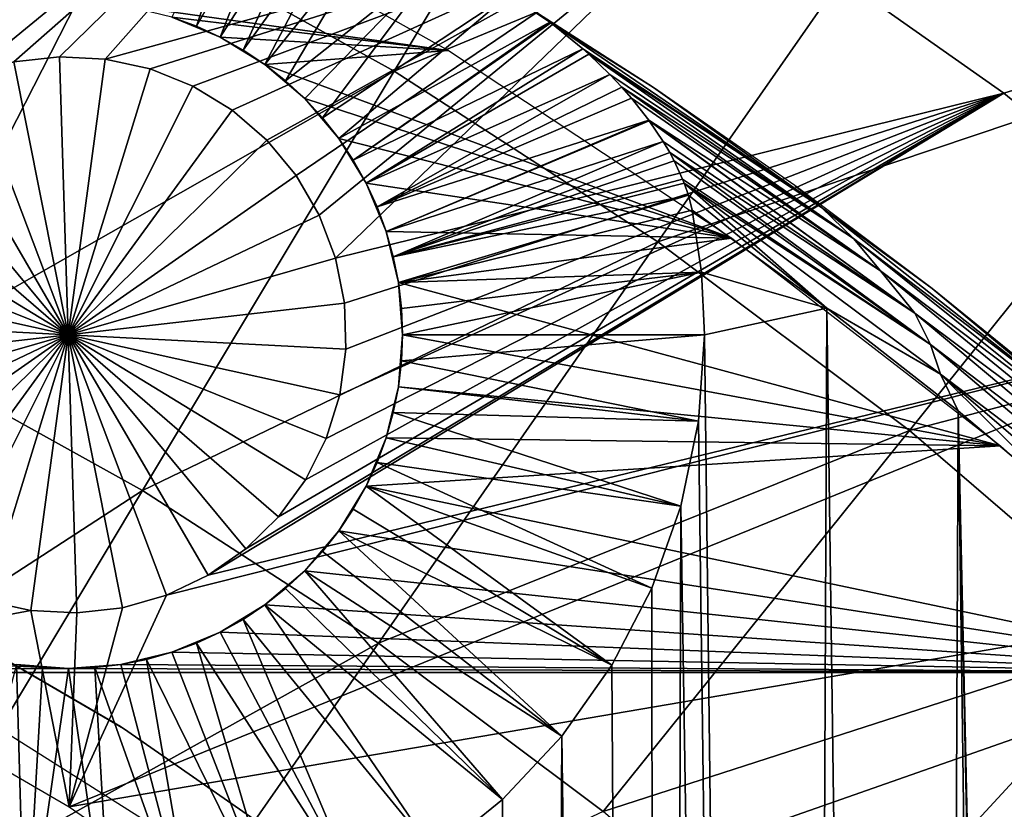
# Model space of a CAD drawing. Header units: millimetres. Extents: x -50 to 50, y -50 to 50.
# Tile 72 of 77: x 12.5 to 18.7, y 20.2 to 25.2. Entities that reach past the tile are written whole.
import ezdxf

# ---------------------------------------------------------------- set-up
doc = ezdxf.new("R2010")
doc.units = ezdxf.units.MM
doc.header["$LTSCALE"] = 65.185185
for name, color, linetype in [('1', 7, 'CONTINUOUS'), ('10', 7, 'CONTINUOUS'), ('11', 7, 'CONTINUOUS'), ('18', 7, 'CONTINUOUS'), ('19', 7, 'CONTINUOUS'), ('2', 7, 'CONTINUOUS'), ('28', 7, 'CONTINUOUS'), ('36', 7, 'CONTINUOUS'), ('39', 7, 'CONTINUOUS'), ('45', 7, 'CONTINUOUS'), ('46', 7, 'CONTINUOUS'), ('48', 7, 'CONTINUOUS'), ('49', 7, 'CONTINUOUS'), ('77', 7, 'CONTINUOUS'), ('78', 7, 'CONTINUOUS'), ('79', 7, 'CONTINUOUS'), ('80', 7, 'CONTINUOUS')]:
    doc.layers.add(name, color=color, linetype=linetype)

msp = doc.modelspace()

# ---------------------------------------------------------------- linework, layer by layer
at = {"layer": '1', "color": 7, "linetype": 'CONTINUOUS'}
for points in [[(15.2377, 24.9675), (13.1766, 25.255), (13.3745, 26.0132), (15.2377, 24.9675)], [(13.497, 25.1781), (13.1766, 25.255), (15.2377, 24.9675), (13.497, 25.1781)], [(13.8015, 25.052), (13.497, 25.1781), (15.2377, 24.9675), (13.8015, 25.052)], [(14.0824, 24.8798), (13.8015, 25.052), (15.2377, 24.9675), (14.0824, 24.8798)], [(17.0195, 23.7886), (14.0824, 24.8798), (15.2377, 24.9675), (17.0195, 23.7886)], [(14.333, 24.6658), (14.0824, 24.8798), (17.0195, 23.7886), (14.333, 24.6658)], [(14.547, 24.4152), (14.333, 24.6658), (17.0195, 23.7886), (14.547, 24.4152)], [(14.7192, 24.1342), (14.547, 24.4152), (17.0195, 23.7886), (14.7192, 24.1342)], [(14.8453, 23.8298), (14.7192, 24.1342), (17.0195, 23.7886), (14.8453, 23.8298)], [(14.9222, 23.5094), (14.8453, 23.8298), (17.0195, 23.7886), (14.9222, 23.5094)], [(18.7107, 22.4827), (14.9222, 23.5094), (17.0195, 23.7886), (18.7107, 22.4827)], [(14.9481, 23.1809), (14.9222, 23.5094), (18.7107, 22.4827), (14.9481, 23.1809)], [(14.9222, 22.8524), (14.9481, 23.1809), (18.7107, 22.4827), (14.9222, 22.8524)], [(14.8453, 22.532), (14.9222, 22.8524), (18.7107, 22.4827), (14.8453, 22.532)], [(14.7192, 22.2275), (14.8453, 22.532), (18.7107, 22.4827), (14.7192, 22.2275)], [(-18.7107, 22.4827), (12.8481, 21.0809), (-20.3018, 21.057), (-18.7107, 22.4827)], [(12.5196, 21.1067), (12.8481, 21.0809), (-18.7107, 22.4827), (12.5196, 21.1067)], [(20.3018, 21.057), (14.7192, 22.2275), (18.7107, 22.4827), (20.3018, 21.057)], [(14.547, 21.9465), (14.7192, 22.2275), (20.3018, 21.057), (14.547, 21.9465)], [(14.333, 21.6959), (14.547, 21.9465), (20.3018, 21.057), (14.333, 21.6959)], [(14.0824, 21.482), (14.333, 21.6959), (20.3018, 21.057), (14.0824, 21.482)], [(13.8015, 21.3098), (14.0824, 21.482), (20.3018, 21.057), (13.8015, 21.3098)], [(13.497, 21.1837), (13.8015, 21.3098), (20.3018, 21.057), (13.497, 21.1837)], [(13.1766, 21.1067), (13.497, 21.1837), (20.3018, 21.057), (13.1766, 21.1067)], [(12.8481, 21.0809), (20.3018, 21.057), (-20.3018, 21.057), (12.8481, 21.0809)], [(12.8481, 21.0809), (13.1766, 21.1067), (20.3018, 21.057), (12.8481, 21.0809)], [(-20.3018, 21.057), (21.7848, 19.5188), (-21.7848, 19.5188), (-20.3018, 21.057)], [(20.3018, 21.057), (21.7848, 19.5188), (-20.3018, 21.057), (20.3018, 21.057)]]:
    msp.add_3dface(points, dxfattribs=at)
at = {"layer": '10', "color": 7, "linetype": 'CONTINUOUS'}
for points in [[(13.497, 25.1781), (13.8015, 25.052), (13.497, 25.1781, 2.4), (13.497, 25.1781)], [(13.497, 25.1781, 2.4), (13.8015, 25.052), (13.6517, 25.121, 2.4), (13.497, 25.1781, 2.4)], [(13.6517, 25.121, 2.4), (13.8015, 25.052), (13.8015, 25.052, 2.4), (13.6517, 25.121, 2.4)], [(13.8015, 25.052, 2.4), (14.0824, 24.8798), (13.9453, 24.9714, 2.4), (13.8015, 25.052, 2.4)], [(13.8015, 25.052), (14.0824, 24.8798), (13.8015, 25.052, 2.4), (13.8015, 25.052)], [(13.9453, 24.9714, 2.4), (14.0824, 24.8798), (14.0824, 24.8798, 2.4), (13.9453, 24.9714, 2.4)], [(14.0824, 24.8798, 2.4), (14.333, 24.6658), (14.2119, 24.7777, 2.4), (14.0824, 24.8798, 2.4)], [(14.0824, 24.8798), (14.333, 24.6658), (14.0824, 24.8798, 2.4), (14.0824, 24.8798)], [(14.2119, 24.7777, 2.4), (14.333, 24.6658), (14.333, 24.6658, 2.4), (14.2119, 24.7777, 2.4)], [(14.333, 24.6658), (14.547, 24.4152), (14.333, 24.6658, 2.4), (14.333, 24.6658)], [(14.333, 24.6658, 2.4), (14.547, 24.4152), (14.4449, 24.5447, 2.4), (14.333, 24.6658, 2.4)], [(14.4449, 24.5447, 2.4), (14.547, 24.4152), (14.547, 24.4152, 2.4), (14.4449, 24.5447, 2.4)], [(14.547, 24.4152, 2.4), (14.7192, 24.1342), (14.6386, 24.2781, 2.4), (14.547, 24.4152, 2.4)], [(14.547, 24.4152), (14.7192, 24.1342), (14.547, 24.4152, 2.4), (14.547, 24.4152)], [(14.6386, 24.2781, 2.4), (14.7192, 24.1342), (14.7192, 24.1343, 2.4), (14.6386, 24.2781, 2.4)], [(14.7192, 24.1342), (14.8453, 23.8298), (14.7192, 24.1343, 2.4), (14.7192, 24.1342)], [(14.7192, 24.1343, 2.4), (14.8453, 23.8298), (14.7882, 23.9845, 2.4), (14.7192, 24.1343, 2.4)], [(14.7882, 23.9845, 2.4), (14.8453, 23.8298), (14.8453, 23.8298, 2.4), (14.7882, 23.9845, 2.4)], [(14.8453, 23.8298), (14.9222, 23.5094), (14.8453, 23.8298, 2.4), (14.8453, 23.8298)], [(14.8453, 23.8298, 2.4), (14.9222, 23.5094), (14.8901, 23.6711, 2.4), (14.8453, 23.8298, 2.4)], [(14.8901, 23.6711, 2.4), (14.9222, 23.5094), (14.9222, 23.5094, 2.4), (14.8901, 23.6711, 2.4)], [(14.9222, 23.5094, 2.4), (14.9481, 23.1809), (14.9416, 23.3456, 2.4), (14.9222, 23.5094, 2.4)], [(14.9222, 23.5094), (14.9481, 23.1809), (14.9222, 23.5094, 2.4), (14.9222, 23.5094)], [(14.9481, 23.1809), (14.9481, 23.1809, 2.4), (14.9416, 23.3456, 2.4), (14.9481, 23.1809)]]:
    msp.add_3dface(points, dxfattribs=at)
at = {"layer": '11', "color": 7, "linetype": 'CONTINUOUS'}
for points in [[(14.9481, 23.1809), (14.9222, 22.8524), (14.9481, 23.1809, 2.4), (14.9481, 23.1809)], [(14.9481, 23.1809, 2.4), (14.9222, 22.8524), (14.9416, 23.0161, 2.4), (14.9481, 23.1809, 2.4)], [(14.9416, 23.0161, 2.4), (14.9222, 22.8524), (14.9222, 22.8524, 2.4), (14.9416, 23.0161, 2.4)], [(14.9222, 22.8524, 2.4), (14.8453, 22.532), (14.8901, 22.6907, 2.4), (14.9222, 22.8524, 2.4)], [(14.9222, 22.8524), (14.8453, 22.532), (14.9222, 22.8524, 2.4), (14.9222, 22.8524)], [(14.8901, 22.6907, 2.4), (14.8453, 22.532), (14.8453, 22.532, 2.4), (14.8901, 22.6907, 2.4)], [(14.8453, 22.532, 2.4), (14.7192, 22.2275), (14.7882, 22.3772, 2.4), (14.8453, 22.532, 2.4)], [(14.8453, 22.532), (14.7192, 22.2275), (14.8453, 22.532, 2.4), (14.8453, 22.532)], [(14.7882, 22.3772, 2.4), (14.7192, 22.2275), (14.7192, 22.2275, 2.4), (14.7882, 22.3772, 2.4)], [(14.7192, 22.2275), (14.547, 21.9465), (14.7192, 22.2275, 2.4), (14.7192, 22.2275)], [(14.7192, 22.2275, 2.4), (14.547, 21.9465), (14.6386, 22.0836, 2.4), (14.7192, 22.2275, 2.4)], [(14.6386, 22.0836, 2.4), (14.547, 21.9465), (14.547, 21.9465, 2.4), (14.6386, 22.0836, 2.4)], [(14.547, 21.9465), (14.333, 21.6959), (14.547, 21.9465, 2.4), (14.547, 21.9465)], [(14.547, 21.9465, 2.4), (14.333, 21.6959), (14.4449, 21.817, 2.4), (14.547, 21.9465, 2.4)], [(14.4449, 21.817, 2.4), (14.333, 21.6959), (14.333, 21.696, 2.4), (14.4449, 21.817, 2.4)], [(14.333, 21.696, 2.4), (14.0824, 21.482), (14.2119, 21.584, 2.4), (14.333, 21.696, 2.4)], [(14.333, 21.6959), (14.0824, 21.482), (14.333, 21.696, 2.4), (14.333, 21.6959)], [(14.2119, 21.584, 2.4), (14.0824, 21.482), (14.0824, 21.482, 2.4), (14.2119, 21.584, 2.4)], [(14.0824, 21.482, 2.4), (13.8015, 21.3098), (13.9453, 21.3903, 2.4), (14.0824, 21.482, 2.4)], [(14.0824, 21.482), (13.8015, 21.3098), (14.0824, 21.482, 2.4), (14.0824, 21.482)], [(13.9453, 21.3903, 2.4), (13.8015, 21.3098), (13.8015, 21.3098, 2.4), (13.9453, 21.3903, 2.4)], [(13.8015, 21.3098), (13.497, 21.1837), (13.8015, 21.3098, 2.4), (13.8015, 21.3098)], [(13.8015, 21.3098, 2.4), (13.497, 21.1837), (13.6517, 21.2407, 2.4), (13.8015, 21.3098, 2.4)], [(13.497, 21.1837), (13.1766, 21.1067), (13.497, 21.1837, 2.4), (13.497, 21.1837)], [(13.497, 21.1837, 2.4), (13.1766, 21.1067), (13.3383, 21.1389, 2.4), (13.497, 21.1837, 2.4)], [(13.6517, 21.2407, 2.4), (13.497, 21.1837), (13.497, 21.1837, 2.4), (13.6517, 21.2407, 2.4)], [(13.3383, 21.1389, 2.4), (13.1766, 21.1067), (13.1766, 21.1067, 2.4), (13.3383, 21.1389, 2.4)], [(12.8481, 21.0809), (12.5196, 21.1067), (12.8481, 21.0809, 2.4), (12.8481, 21.0809)], [(12.8481, 21.0809, 2.4), (12.5196, 21.1067), (12.6833, 21.0874, 2.4), (12.8481, 21.0809, 2.4)], [(12.6833, 21.0874, 2.4), (12.5196, 21.1067), (12.5196, 21.1067, 2.4), (12.6833, 21.0874, 2.4)], [(13.1766, 21.1067, 2.4), (12.8481, 21.0809), (13.0128, 21.0874, 2.4), (13.1766, 21.1067, 2.4)], [(13.1766, 21.1067), (12.8481, 21.0809), (13.1766, 21.1067, 2.4), (13.1766, 21.1067)], [(13.0128, 21.0874, 2.4), (12.8481, 21.0809), (12.8481, 21.0809, 2.4), (13.0128, 21.0874, 2.4)]]:
    msp.add_3dface(points, dxfattribs=at)
at = {"layer": '18', "color": 7, "linetype": 'CONTINUOUS'}
for points in [[(16.8481, 23.1809, 4.3), (14.9481, 23.1809, 2.4), (14.9416, 23.0161, 2.4), (16.8481, 23.1809, 4.3)], [(16.8108, 22.6362, 4.3), (16.8481, 23.1809, 4.3), (14.9416, 23.0161, 2.4), (16.8108, 22.6362, 4.3)], [(16.8108, 22.6362, 4.3), (14.9416, 23.0161, 2.4), (14.9222, 22.8524, 2.4), (16.8108, 22.6362, 4.3)], [(16.8108, 22.6362, 4.3), (14.9222, 22.8524, 2.4), (14.8901, 22.6907, 2.4), (16.8108, 22.6362, 4.3)], [(16.6998, 22.1017, 4.3), (14.8901, 22.6907, 2.4), (14.8453, 22.532, 2.4), (16.6998, 22.1017, 4.3)], [(16.6998, 22.1017, 4.3), (16.8108, 22.6362, 4.3), (14.8901, 22.6907, 2.4), (16.6998, 22.1017, 4.3)], [(16.6998, 22.1017, 4.3), (14.8453, 22.532, 2.4), (14.7882, 22.3772, 2.4), (16.6998, 22.1017, 4.3)], [(16.5169, 21.5873, 4.3), (14.7882, 22.3772, 2.4), (14.7192, 22.2275, 2.4), (16.5169, 21.5873, 4.3)], [(16.5169, 21.5873, 4.3), (16.6998, 22.1017, 4.3), (14.7882, 22.3772, 2.4), (16.5169, 21.5873, 4.3)], [(16.2658, 21.1026, 4.3), (14.7192, 22.2275, 2.4), (14.6386, 22.0836, 2.4), (16.2658, 21.1026, 4.3)], [(16.2658, 21.1026, 4.3), (16.5169, 21.5873, 4.3), (14.7192, 22.2275, 2.4), (16.2658, 21.1026, 4.3)], [(16.2658, 21.1026, 4.3), (14.6386, 22.0836, 2.4), (14.547, 21.9465, 2.4), (16.2658, 21.1026, 4.3)], [(15.9509, 20.6565, 4.3), (14.547, 21.9465, 2.4), (14.4449, 21.817, 2.4), (15.9509, 20.6565, 4.3)], [(15.9509, 20.6565, 4.3), (16.2658, 21.1026, 4.3), (14.547, 21.9465, 2.4), (15.9509, 20.6565, 4.3)], [(15.9509, 20.6565, 4.3), (14.4449, 21.817, 2.4), (14.333, 21.696, 2.4), (15.9509, 20.6565, 4.3)], [(15.5783, 20.2575, 4.3), (14.333, 21.696, 2.4), (14.2119, 21.584, 2.4), (15.5783, 20.2575, 4.3)], [(15.5783, 20.2575, 4.3), (15.9509, 20.6565, 4.3), (14.333, 21.696, 2.4), (15.5783, 20.2575, 4.3)], [(15.5783, 20.2575, 4.3), (14.2119, 21.584, 2.4), (14.0824, 21.482, 2.4), (15.5783, 20.2575, 4.3)], [(15.1548, 19.913, 4.3), (14.0824, 21.482, 2.4), (13.9453, 21.3903, 2.4), (15.1548, 19.913, 4.3)], [(15.1548, 19.913, 4.3), (15.5783, 20.2575, 4.3), (14.0824, 21.482, 2.4), (15.1548, 19.913, 4.3)], [(14.6884, 19.6294, 4.3), (13.9453, 21.3903, 2.4), (13.8015, 21.3098, 2.4), (14.6884, 19.6294, 4.3)], [(14.6884, 19.6294, 4.3), (15.1548, 19.913, 4.3), (13.9453, 21.3903, 2.4), (14.6884, 19.6294, 4.3)], [(14.6884, 19.6294, 4.3), (13.8015, 21.3098, 2.4), (13.6517, 21.2407, 2.4), (14.6884, 19.6294, 4.3)], [(14.1876, 19.4118, 4.3), (13.497, 21.1837, 2.4), (13.3383, 21.1389, 2.4), (14.1876, 19.4118, 4.3)], [(14.1876, 19.4118, 4.3), (13.6517, 21.2407, 2.4), (13.497, 21.1837, 2.4), (14.1876, 19.4118, 4.3)], [(14.1876, 19.4118, 4.3), (14.6884, 19.6294, 4.3), (13.6517, 21.2407, 2.4), (14.1876, 19.4118, 4.3)], [(13.6619, 19.2645, 4.3), (13.3383, 21.1389, 2.4), (13.1766, 21.1067, 2.4), (13.6619, 19.2645, 4.3)], [(13.6619, 19.2645, 4.3), (14.1876, 19.4118, 4.3), (13.3383, 21.1389, 2.4), (13.6619, 19.2645, 4.3)], [(12.0343, 19.2645, 4.3), (12.5751, 19.1902, 4.3), (12.5196, 21.1067, 2.4), (12.0343, 19.2645, 4.3)], [(12.5751, 19.1902, 4.3), (12.6833, 21.0874, 2.4), (12.5196, 21.1067, 2.4), (12.5751, 19.1902, 4.3)], [(12.5751, 19.1902, 4.3), (12.8481, 21.0809, 2.4), (12.6833, 21.0874, 2.4), (12.5751, 19.1902, 4.3)], [(12.5751, 19.1902, 4.3), (13.121, 19.1902, 4.3), (12.8481, 21.0809, 2.4), (12.5751, 19.1902, 4.3)], [(13.121, 19.1902, 4.3), (13.0128, 21.0874, 2.4), (12.8481, 21.0809, 2.4), (13.121, 19.1902, 4.3)], [(13.6619, 19.2645, 4.3), (13.1766, 21.1067, 2.4), (13.0128, 21.0874, 2.4), (13.6619, 19.2645, 4.3)], [(13.121, 19.1902, 4.3), (13.6619, 19.2645, 4.3), (13.0128, 21.0874, 2.4), (13.121, 19.1902, 4.3)]]:
    msp.add_3dface(points, dxfattribs=at)
at = {"layer": '19', "color": 7, "linetype": 'CONTINUOUS'}
for points in [[(13.497, 25.1781, 2.4), (13.6517, 25.121, 2.4), (14.025, 26.2366, 3.5746), (13.497, 25.1781, 2.4)], [(14.025, 26.2366, 3.5746), (13.6517, 25.121, 2.4), (14.2242, 26.1292, 3.5536), (14.025, 26.2366, 3.5746)], [(13.6517, 25.121, 2.4), (13.8015, 25.052, 2.4), (14.2242, 26.1292, 3.5536), (13.6517, 25.121, 2.4)], [(14.2242, 26.1292, 3.5536), (13.8015, 25.052, 2.4), (14.422, 26.0205, 3.5467), (14.2242, 26.1292, 3.5536)], [(13.8015, 25.052, 2.4), (13.9453, 24.9714, 2.4), (14.422, 26.0205, 3.5467), (13.8015, 25.052, 2.4)], [(14.422, 26.0205, 3.5467), (13.9453, 24.9714, 2.4), (14.6189, 25.9104, 3.5536), (14.422, 26.0205, 3.5467)], [(13.9453, 24.9714, 2.4), (14.0824, 24.8798, 2.4), (14.6189, 25.9104, 3.5536), (13.9453, 24.9714, 2.4)], [(14.6189, 25.9104, 3.5536), (14.0824, 24.8798, 2.4), (14.8156, 25.7984, 3.5746), (14.6189, 25.9104, 3.5536)], [(14.0824, 24.8798, 2.4), (14.2119, 24.7777, 2.4), (14.8156, 25.7984, 3.5746), (14.0824, 24.8798, 2.4)], [(14.8156, 25.7984, 3.5746), (14.2119, 24.7777, 2.4), (15.2114, 25.5671, 3.6584), (14.8156, 25.7984, 3.5746)], [(14.2119, 24.7777, 2.4), (14.333, 24.6658, 2.4), (15.2114, 25.5671, 3.6584), (14.2119, 24.7777, 2.4)], [(14.333, 24.6658, 2.4), (14.4449, 24.5447, 2.4), (15.2114, 25.5671, 3.6584), (14.333, 24.6658, 2.4)], [(15.2114, 25.5671, 3.6584), (14.4449, 24.5447, 2.4), (15.6175, 25.3211, 3.8), (15.2114, 25.5671, 3.6584)], [(14.4449, 24.5447, 2.4), (14.547, 24.4152, 2.4), (15.6175, 25.3211, 3.8), (14.4449, 24.5447, 2.4)], [(15.6175, 25.3211, 3.8), (14.547, 24.4152, 2.4), (15.875, 25.1462, 3.909), (15.6175, 25.3211, 3.8)], [(14.547, 24.4152, 2.4), (14.6386, 24.2781, 2.4), (15.875, 25.1462, 3.909), (14.547, 24.4152, 2.4)], [(15.875, 25.1462, 3.909), (14.6386, 24.2781, 2.4), (15.8805, 25.1421, 3.9113), (15.875, 25.1462, 3.909)], [(15.8805, 25.1421, 3.9113), (14.6386, 24.2781, 2.4), (16.083, 24.978, 4.0006), (15.8805, 25.1421, 3.9113)], [(14.6386, 24.2781, 2.4), (14.7192, 24.1343, 2.4), (16.083, 24.978, 4.0006), (14.6386, 24.2781, 2.4)], [(16.083, 24.978, 4.0006), (14.7192, 24.1343, 2.4), (16.1201, 24.945, 4.0173), (16.083, 24.978, 4.0006)], [(16.1201, 24.945, 4.0173), (14.7192, 24.1343, 2.4), (16.252, 24.8184, 4.0773), (16.1201, 24.945, 4.0173)], [(14.7192, 24.1343, 2.4), (14.7882, 23.9845, 2.4), (16.252, 24.8184, 4.0773), (14.7192, 24.1343, 2.4)], [(16.252, 24.8184, 4.0773), (14.7882, 23.9845, 2.4), (16.3276, 24.7381, 4.1121), (16.252, 24.8184, 4.0773)], [(16.3276, 24.7381, 4.1121), (14.7882, 23.9845, 2.4), (16.3892, 24.6678, 4.1406), (16.3276, 24.7381, 4.1121)], [(16.3892, 24.6678, 4.1406), (14.7882, 23.9845, 2.4), (16.4981, 24.5294, 4.1912), (16.3892, 24.6678, 4.1406)], [(14.7882, 23.9845, 2.4), (14.8453, 23.8298, 2.4), (16.4981, 24.5294, 4.1912), (14.7882, 23.9845, 2.4)], [(16.4981, 24.5294, 4.1912), (14.8453, 23.8298, 2.4), (16.5007, 24.5259, 4.1923), (16.4981, 24.5294, 4.1912)], [(16.5007, 24.5259, 4.1923), (14.8453, 23.8298, 2.4), (16.5883, 24.3954, 4.2325), (16.5007, 24.5259, 4.1923)], [(14.8453, 23.8298, 2.4), (14.8901, 23.6711, 2.4), (16.5883, 24.3954, 4.2325), (14.8453, 23.8298, 2.4)], [(16.5883, 24.3954, 4.2325), (14.8901, 23.6711, 2.4), (16.6292, 24.3258, 4.2507), (16.5883, 24.3954, 4.2325)], [(16.6292, 24.3258, 4.2507), (14.8901, 23.6711, 2.4), (16.6572, 24.2737, 4.2628), (16.6292, 24.3258, 4.2507)], [(16.6572, 24.2737, 4.2628), (14.8901, 23.6711, 2.4), (16.7099, 24.1599, 4.284), (16.6572, 24.2737, 4.2628)], [(16.7099, 24.1599, 4.284), (14.8901, 23.6711, 2.4), (16.7199, 24.1349, 4.2876), (16.7099, 24.1599, 4.284)], [(16.7199, 24.1349, 4.2876), (14.8901, 23.6711, 2.4), (16.7468, 24.0575, 4.2961), (16.7199, 24.1349, 4.2876)], [(14.8901, 23.6711, 2.4), (14.9222, 23.5094, 2.4), (16.7468, 24.0575, 4.2961), (14.8901, 23.6711, 2.4)], [(14.9222, 23.5094, 2.4), (16.7705, 23.9648, 4.3), (16.7468, 24.0575, 4.2961), (14.9222, 23.5094, 2.4)], [(16.8287, 23.5746, 4.3), (16.7705, 23.9648, 4.3), (14.9222, 23.5094, 2.4), (16.8287, 23.5746, 4.3)], [(16.8287, 23.5746, 4.3), (14.9222, 23.5094, 2.4), (14.9416, 23.3456, 2.4), (16.8287, 23.5746, 4.3)], [(14.9481, 23.1809, 2.4), (16.8287, 23.5746, 4.3), (14.9416, 23.3456, 2.4), (14.9481, 23.1809, 2.4)], [(16.8481, 23.1809, 4.3), (16.8287, 23.5746, 4.3), (14.9481, 23.1809, 2.4), (16.8481, 23.1809, 4.3)]]:
    msp.add_3dface(points, dxfattribs=at)
at = {"layer": '2', "color": 7, "linetype": 'CONTINUOUS'}
for points in [[(16.7705, 23.9648, 4.3), (16.8287, 23.5746, 4.3), (17.6182, 23.3487, 4.3), (16.7705, 23.9648, 4.3)], [(16.8287, 23.5746, 4.3), (16.8481, 23.1809, 4.3), (17.6182, 23.3487, 4.3), (16.8287, 23.5746, 4.3)], [(17.6182, 23.3487, 4.3), (16.8481, 23.1809, 4.3), (17.4136, -23.5017, 4.3), (17.6182, 23.3487, 4.3)], [(18.2446, -22.8626, 4.3), (17.6182, 23.3487, 4.3), (17.4136, -23.5017, 4.3), (18.2446, -22.8626, 4.3)], [(18.4433, 22.7025, 4.3), (17.6182, 23.3487, 4.3), (18.2446, -22.8626, 4.3), (18.4433, 22.7025, 4.3)], [(16.8481, 23.1809, 4.3), (16.8108, 22.6362, 4.3), (17.4136, -23.5017, 4.3), (16.8481, 23.1809, 4.3)], [(19.0521, -22.1941, 4.3), (18.4433, 22.7025, 4.3), (18.2446, -22.8626, 4.3), (19.0521, -22.1941, 4.3)], [(19.179, -12.8472, 4.3), (18.4433, 22.7025, 4.3), (19.0521, -22.1941, 4.3), (19.179, -12.8472, 4.3)], [(19.214, -12.3192, 4.3), (18.4433, 22.7025, 4.3), (19.179, -12.8472, 4.3), (19.214, -12.3192, 4.3)], [(19.245, 22.0271, 4.3), (18.4433, 22.7025, 4.3), (19.214, -12.3192, 4.3), (19.245, 22.0271, 4.3)], [(16.8108, 22.6362, 4.3), (16.6998, 22.1017, 4.3), (17.4136, -23.5017, 4.3), (16.8108, 22.6362, 4.3)], [(16.6998, 22.1017, 4.3), (16.5169, 21.5873, 4.3), (16.5602, -24.1107, 4.3), (16.6998, 22.1017, 4.3)], [(17.4136, -23.5017, 4.3), (16.6998, 22.1017, 4.3), (16.5602, -24.1107, 4.3), (17.4136, -23.5017, 4.3)], [(16.5169, 21.5873, 4.3), (16.2658, 21.1026, 4.3), (16.5602, -24.1107, 4.3), (16.5169, 21.5873, 4.3)], [(16.2658, 21.1026, 4.3), (15.9509, 20.6565, 4.3), (16.5602, -24.1107, 4.3), (16.2658, 21.1026, 4.3)], [(15.9509, 20.6565, 4.3), (15.5783, 20.2575, 4.3), (15.6855, -24.6886, 4.3), (15.9509, 20.6565, 4.3)], [(16.5602, -24.1107, 4.3), (15.9509, 20.6565, 4.3), (15.6855, -24.6886, 4.3), (16.5602, -24.1107, 4.3)], [(15.5783, 20.2575, 4.3), (15.1548, 19.913, 4.3), (15.6855, -24.6886, 4.3), (15.5783, 20.2575, 4.3)]]:
    msp.add_3dface(points, dxfattribs=at)
at = {"layer": '28', "color": 7, "linetype": 'CONTINUOUS'}
for points in [[(15.6175, 25.3211, 3.8), (15.875, 25.1462, 3.909), (16.5275, 24.7367, 3.8), (15.6175, 25.3211, 3.8)], [(15.875, 25.1462, 3.909), (15.8805, 25.1421, 3.9113), (16.5275, 24.7367, 3.8), (15.875, 25.1462, 3.909)], [(15.8805, 25.1421, 3.9113), (16.083, 24.978, 4.0006), (17.5843, 23.9814, 3.9113), (15.8805, 25.1421, 3.9113)], [(15.8805, 25.1421, 3.9113), (17.5843, 23.9814, 3.9113), (16.5275, 24.7367, 3.8), (15.8805, 25.1421, 3.9113)], [(16.083, 24.978, 4.0006), (16.1201, 24.945, 4.0173), (17.5843, 23.9814, 3.9113), (16.083, 24.978, 4.0006)], [(16.1201, 24.945, 4.0173), (17.7853, 23.7865, 4.017), (17.5843, 23.9814, 3.9113), (16.1201, 24.945, 4.0173)], [(16.1201, 24.945, 4.0173), (16.252, 24.8184, 4.0773), (17.7853, 23.7865, 4.017), (16.1201, 24.945, 4.0173)], [(16.252, 24.8184, 4.0773), (16.3276, 24.7381, 4.1121), (17.7853, 23.7865, 4.017), (16.252, 24.8184, 4.0773)], [(16.3276, 24.7381, 4.1121), (17.956, 23.583, 4.1119), (17.7853, 23.7865, 4.017), (16.3276, 24.7381, 4.1121)], [(16.3276, 24.7381, 4.1121), (16.3892, 24.6678, 4.1406), (17.956, 23.583, 4.1119), (16.3276, 24.7381, 4.1121)], [(16.5275, 24.7367, 3.8), (17.5843, 23.9814, 3.9113), (17.4156, 24.1197, 3.8), (16.5275, 24.7367, 3.8)], [(16.3892, 24.6678, 4.1406), (16.4981, 24.5294, 4.1912), (17.956, 23.583, 4.1119), (16.3892, 24.6678, 4.1406)], [(16.4981, 24.5294, 4.1912), (18.172, 23.3165, 4.1911), (17.956, 23.583, 4.1119), (16.4981, 24.5294, 4.1912)], [(16.4981, 24.5294, 4.1912), (16.5007, 24.5259, 4.1923), (18.172, 23.3165, 4.1911), (16.4981, 24.5294, 4.1912)], [(16.5007, 24.5259, 4.1923), (16.5883, 24.3954, 4.2325), (18.172, 23.3165, 4.1911), (16.5007, 24.5259, 4.1923)], [(16.5883, 24.3954, 4.2325), (16.6292, 24.3258, 4.2507), (18.172, 23.3165, 4.1911), (16.5883, 24.3954, 4.2325)], [(16.6292, 24.3258, 4.2507), (18.2699, 23.119, 4.2507), (18.172, 23.3165, 4.1911), (16.6292, 24.3258, 4.2507)], [(16.6292, 24.3258, 4.2507), (16.6572, 24.2737, 4.2628), (18.2699, 23.119, 4.2507), (16.6292, 24.3258, 4.2507)], [(16.6572, 24.2737, 4.2628), (16.7099, 24.1599, 4.284), (18.2699, 23.119, 4.2507), (16.6572, 24.2737, 4.2628)], [(16.7099, 24.1599, 4.284), (16.7199, 24.1349, 4.2876), (18.2699, 23.119, 4.2507), (16.7099, 24.1599, 4.284)], [(16.7199, 24.1349, 4.2876), (17.6182, 23.3487, 4.3), (18.3333, 22.9334, 4.2876), (16.7199, 24.1349, 4.2876)], [(17.6182, 23.3487, 4.3), (16.7199, 24.1349, 4.2876), (16.7468, 24.0575, 4.2961), (17.6182, 23.3487, 4.3)], [(16.7199, 24.1349, 4.2876), (18.3333, 22.9334, 4.2876), (18.2699, 23.119, 4.2507), (16.7199, 24.1349, 4.2876)], [(17.4156, 24.1197, 3.8), (17.5843, 23.9814, 3.9113), (18.2807, 23.4708, 3.8), (17.4156, 24.1197, 3.8)], [(16.7705, 23.9648, 4.3), (17.6182, 23.3487, 4.3), (16.7468, 24.0575, 4.2961), (16.7705, 23.9648, 4.3)], [(17.5843, 23.9814, 3.9113), (17.7853, 23.7865, 4.017), (19.204, 22.7051, 3.9113), (17.5843, 23.9814, 3.9113)], [(17.5843, 23.9814, 3.9113), (19.204, 22.7051, 3.9113), (18.2807, 23.4708, 3.8), (17.5843, 23.9814, 3.9113)], [(17.7853, 23.7865, 4.017), (19.3688, 22.5159, 4.017), (19.204, 22.7051, 3.9113), (17.7853, 23.7865, 4.017)], [(17.7853, 23.7865, 4.017), (17.956, 23.583, 4.1119), (19.3688, 22.5159, 4.017), (17.7853, 23.7865, 4.017)], [(17.956, 23.583, 4.1119), (19.5046, 22.3191, 4.1119), (19.3688, 22.5159, 4.017), (17.956, 23.583, 4.1119)], [(17.956, 23.583, 4.1119), (18.172, 23.3165, 4.1911), (19.5046, 22.3191, 4.1119), (17.956, 23.583, 4.1119)], [(18.2807, 23.4708, 3.8), (19.204, 22.7051, 3.9113), (19.1217, 22.7909, 3.8), (18.2807, 23.4708, 3.8)], [(17.6182, 23.3487, 4.3), (18.4433, 22.7025, 4.3), (18.3333, 22.9334, 4.2876), (17.6182, 23.3487, 4.3)], [(18.172, 23.3165, 4.1911), (18.2699, 23.119, 4.2507), (19.7572, 21.9894, 4.1911), (18.172, 23.3165, 4.1911)], [(18.172, 23.3165, 4.1911), (19.7572, 21.9894, 4.1911), (19.5046, 22.3191, 4.1119), (18.172, 23.3165, 4.1911)], [(18.2699, 23.119, 4.2507), (19.8246, 21.8005, 4.2507), (19.7572, 21.9894, 4.1911), (18.2699, 23.119, 4.2507)], [(18.2699, 23.119, 4.2507), (18.3333, 22.9334, 4.2876), (19.8246, 21.8005, 4.2507), (18.2699, 23.119, 4.2507)], [(18.3333, 22.9334, 4.2876), (19.8616, 21.6233, 4.2876), (19.8246, 21.8005, 4.2507), (18.3333, 22.9334, 4.2876)], [(18.3333, 22.9334, 4.2876), (19.245, 22.0271, 4.3), (19.8616, 21.6233, 4.2876), (18.3333, 22.9334, 4.2876)], [(18.4433, 22.7025, 4.3), (19.245, 22.0271, 4.3), (18.3333, 22.9334, 4.2876), (18.4433, 22.7025, 4.3)]]:
    msp.add_3dface(points, dxfattribs=at)
at = {"layer": '36', "color": 7, "linetype": 'CONTINUOUS'}
for points in [[(13.1654, 25.7978, -11.7467), (16.4488, 27.4293, -10.4094), (14.8951, 24.8391, -11.7467), (13.1654, 25.7978, -11.7467)], [(16.4488, 27.4293, -10.4094), (18.2821, 26.2427, -10.4094), (14.8951, 24.8391, -11.7467), (16.4488, 27.4293, -10.4094)], [(18.2821, 26.2427, -10.4094), (21.8835, 27.2403, -8.9409), (20.0302, 24.9337, -10.4094), (18.2821, 26.2427, -10.4094)], [(11.3744, 26.6363, -11.7467), (13.1654, 25.7978, -11.7467), (10.166, 23.8074, -12.9501), (11.3744, 26.6363, -11.7467)], [(14.8951, 24.8391, -11.7467), (18.2821, 26.2427, -10.4094), (16.5553, 23.7645, -11.7467), (14.8951, 24.8391, -11.7467)], [(18.2821, 26.2427, -10.4094), (20.0302, 24.9337, -10.4094), (16.5553, 23.7645, -11.7467), (18.2821, 26.2427, -10.4094)], [(10.166, 23.8074, -12.9501), (13.1654, 25.7978, -11.7467), (11.7668, 23.058, -12.9501), (10.166, 23.8074, -12.9501)], [(13.1654, 25.7978, -11.7467), (14.8951, 24.8391, -11.7467), (11.7668, 23.058, -12.9501), (13.1654, 25.7978, -11.7467)], [(16.5553, 23.7645, -11.7467), (20.0302, 24.9337, -10.4094), (18.1382, 22.5792, -11.7467), (16.5553, 23.7645, -11.7467)], [(20.0302, 24.9337, -10.4094), (21.6848, 23.5085, -10.4094), (18.1382, 22.5792, -11.7467), (20.0302, 24.9337, -10.4094)], [(11.7668, 23.058, -12.9501), (14.8951, 24.8391, -11.7467), (13.3127, 22.201, -12.9501), (11.7668, 23.058, -12.9501)], [(14.8951, 24.8391, -11.7467), (16.5553, 23.7645, -11.7467), (13.3127, 22.201, -12.9501), (14.8951, 24.8391, -11.7467)], [(13.3127, 22.201, -12.9501), (16.5553, 23.7645, -11.7467), (14.7965, 21.2406, -12.9501), (13.3127, 22.201, -12.9501)], [(16.5553, 23.7645, -11.7467), (18.1382, 22.5792, -11.7467), (14.7965, 21.2406, -12.9501), (16.5553, 23.7645, -11.7467)], [(18.1382, 22.5792, -11.7467), (21.6848, 23.5085, -10.4094), (19.6366, 21.2886, -11.7467), (18.1382, 22.5792, -11.7467)], [(11.7668, 23.058, -12.9501), (13.3127, 22.201, -12.9501), (10.3455, 20.2737, -14.0175), (11.7668, 23.058, -12.9501)], [(14.7965, 21.2406, -12.9501), (18.1382, 22.5792, -11.7467), (16.2114, 20.1812, -12.9501), (14.7965, 21.2406, -12.9501)], [(18.1382, 22.5792, -11.7467), (19.6366, 21.2886, -11.7467), (16.2114, 20.1812, -12.9501), (18.1382, 22.5792, -11.7467)], [(10.3455, 20.2737, -14.0175), (13.3127, 22.201, -12.9501), (11.7047, 19.5203, -14.0175), (10.3455, 20.2737, -14.0175)], [(13.3127, 22.201, -12.9501), (14.7965, 21.2406, -12.9501), (11.7047, 19.5203, -14.0175), (13.3127, 22.201, -12.9501)], [(16.2114, 20.1812, -12.9501), (19.6366, 21.2886, -11.7467), (17.5506, 19.0277, -12.9501), (16.2114, 20.1812, -12.9501)], [(19.6366, 21.2886, -11.7467), (21.0434, 19.8987, -11.7467), (17.5506, 19.0277, -12.9501), (19.6366, 21.2886, -11.7467)], [(11.7047, 19.5203, -14.0175), (14.7965, 21.2406, -12.9501), (13.0093, 18.6758, -14.0175), (11.7047, 19.5203, -14.0175)], [(14.7965, 21.2406, -12.9501), (16.2114, 20.1812, -12.9501), (13.0093, 18.6758, -14.0175), (14.7965, 21.2406, -12.9501)]]:
    msp.add_3dface(points, dxfattribs=at)
at = {"layer": '39', "color": 7, "linetype": 'CONTINUOUS'}
for points in [[(24.0925, 43.4711, 4.5), (21.6173, 44.7538, 4.5), (-43.4712, 24.0976, 4.5), (24.0925, 43.4711, 4.5)], [(-43.4712, 24.0976, 4.5), (21.6173, 44.7538, 4.5), (-42.0518, 26.497, 4.5), (-43.4712, 24.0976, 4.5)], [(26.4918, 42.0517, 4.5), (24.0925, 43.4711, 4.5), (-44.7538, 21.6224, 4.5), (26.4918, 42.0517, 4.5)], [(-44.7538, 21.6224, 4.5), (24.0925, 43.4711, 4.5), (-43.4712, 24.0976, 4.5), (-44.7538, 21.6224, 4.5)], [(-45.8956, 19.0791, 4.5), (26.4918, 42.0517, 4.5), (-44.7538, 21.6224, 4.5), (-45.8956, 19.0791, 4.5)], [(26.4918, 42.0517, 4.5), (-45.8956, 19.0791, 4.5), (-8.5473, 29.8017, 4.5), (26.4918, 42.0517, 4.5)], [(18.7321, 24.7009, 4.5), (38.893, 30.9416, 4.5), (16.9225, 25.9745, 4.5), (18.7321, 24.7009, 4.5)], [(20.4464, 23.3015, 4.5), (38.893, 30.9416, 4.5), (18.7321, 24.7009, 4.5), (20.4464, 23.3015, 4.5)]]:
    msp.add_3dface(points, dxfattribs=at)
at = {"layer": '45', "color": 7, "linetype": 'CONTINUOUS'}
for points in [[(18.7321, 24.7009, 4.5), (16.9225, 25.9745, 4.5), (18.7322, 24.7009), (18.7321, 24.7009, 4.5)], [(18.7322, 24.7009), (16.9225, 25.9745, 4.5), (16.9225, 25.9745), (18.7322, 24.7009)], [(20.4464, 23.3015, 4.5), (18.7321, 24.7009, 4.5), (20.4464, 23.3015), (20.4464, 23.3015, 4.5)], [(20.4464, 23.3015), (18.7321, 24.7009, 4.5), (18.7322, 24.7009), (20.4464, 23.3015)]]:
    msp.add_3dface(points, dxfattribs=at)
at = {"layer": '46', "color": 7, "linetype": 'CONTINUOUS'}
for points in [[(13.054, 28.1189), (11.0149, 28.9786), (-1.8656, 23.88), (13.054, 28.1189)], [(0.0618, 23.9525), (13.054, 28.1189), (-1.8656, 23.88), (0.0618, 23.9525)], [(1.9888, 23.8696), (13.054, 28.1189), (0.0618, 23.9525), (1.9888, 23.8696)], [(15.0265, 27.1158), (13.054, 28.1189), (1.9888, 23.8696), (15.0265, 27.1158)], [(3.9028, 23.632), (15.0265, 27.1158), (1.9888, 23.8696), (3.9028, 23.632)], [(5.7916, 23.2411), (15.0265, 27.1158), (3.9028, 23.632), (5.7916, 23.2411)], [(15.0265, 27.1158), (5.7916, 23.2411), (12.2252, 24.8166), (15.0265, 27.1158)], [(12.5031, 24.8963), (15.0265, 27.1158), (12.2252, 24.8166), (12.5031, 24.8963)], [(12.7902, 24.9291), (15.0265, 27.1158), (12.5031, 24.8963), (12.7902, 24.9291)], [(13.0789, 24.9143), (15.0265, 27.1158), (12.7902, 24.9291), (13.0789, 24.9143)], [(16.9225, 25.9745), (15.0265, 27.1158), (13.0789, 24.9143), (16.9225, 25.9745)], [(13.3611, 24.8521), (16.9225, 25.9745), (13.0789, 24.9143), (13.3611, 24.8521)], [(13.6293, 24.7443), (16.9225, 25.9745), (13.3611, 24.8521), (13.6293, 24.7443)], [(13.8761, 24.5939), (16.9225, 25.9745), (13.6293, 24.7443), (13.8761, 24.5939)], [(14.0948, 24.4048), (16.9225, 25.9745), (13.8761, 24.5939), (14.0948, 24.4048)], [(14.2793, 24.1824), (16.9225, 25.9745), (14.0948, 24.4048), (14.2793, 24.1824)], [(14.4247, 23.9326), (16.9225, 25.9745), (14.2793, 24.1824), (14.4247, 23.9326)], [(14.5271, 23.6623), (16.9225, 25.9745), (14.4247, 23.9326), (14.5271, 23.6623)], [(18.7322, 24.7009), (16.9225, 25.9745), (14.5271, 23.6623), (18.7322, 24.7009)], [(20.4464, 23.3015), (18.7322, 24.7009), (13.7254, 21.6676), (20.4464, 23.3015)], [(13.7254, 21.6676), (18.7322, 24.7009), (13.9623, 21.8332), (13.7254, 21.6676)], [(13.9623, 21.8332), (18.7322, 24.7009), (14.1688, 22.0355), (13.9623, 21.8332)], [(14.1688, 22.0355), (18.7322, 24.7009), (14.3391, 22.269), (14.1688, 22.0355)], [(14.3391, 22.269), (18.7322, 24.7009), (14.4687, 22.5274), (14.3391, 22.269)], [(14.4687, 22.5274), (18.7322, 24.7009), (14.5539, 22.8036), (14.4687, 22.5274)], [(18.7322, 24.7009), (14.5271, 23.6623), (14.5835, 23.3789), (18.7322, 24.7009)], [(14.5539, 22.8036), (18.7322, 24.7009), (14.5926, 23.09), (14.5539, 22.8036)], [(14.5926, 23.09), (18.7322, 24.7009), (14.5835, 23.3789), (14.5926, 23.09)], [(22.0564, 21.7833), (20.4464, 23.3015), (12.8523, 20.2103), (22.0564, 21.7833)], [(12.8523, 20.2103), (20.4464, 23.3015), (13.4645, 21.5433), (12.8523, 20.2103)], [(13.4645, 21.5433), (20.4464, 23.3015), (13.7254, 21.6676), (13.4645, 21.5433)], [(14.4367, 19.1104), (22.0564, 21.7833), (12.8523, 20.2103), (14.4367, 19.1104)], [(23.554, 20.1541), (22.0564, 21.7833), (14.4367, 19.1104), (23.554, 20.1541)], [(12.3286, 21.5079), (11.1846, 21.1792), (12.6109, 21.4457), (12.3286, 21.5079)], [(13.1867, 21.4637), (12.8523, 20.2103), (13.4645, 21.5433), (13.1867, 21.4637)], [(11.1846, 21.1792), (12.8523, 20.2103), (12.6109, 21.4457), (11.1846, 21.1792)], [(12.6109, 21.4457), (12.8523, 20.2103), (12.8995, 21.4308), (12.6109, 21.4457)], [(12.8995, 21.4308), (12.8523, 20.2103), (13.1867, 21.4637), (12.8995, 21.4308)]]:
    msp.add_3dface(points, dxfattribs=at)
at = {"layer": '48', "color": 7, "linetype": 'CONTINUOUS'}
for points in [[(11.4647, 21.7098, -3), (11.4827, 21.7002, -8.9), (13.1742, 20.7167, -3), (11.4647, 21.7098, -3)], [(11.4827, 21.7002, -8.9), (13.1932, 20.7046, -8.9), (13.1742, 20.7167, -3), (11.4827, 21.7002, -8.9)], [(13.1742, 20.7167, -3), (13.1932, 20.7046, -8.9), (14.7983, 19.5892, -3), (13.1742, 20.7167, -3)], [(13.1932, 20.7046, -8.9), (14.818, 19.5743, -8.9), (14.7983, 19.5892, -3), (13.1932, 20.7046, -8.9)]]:
    msp.add_3dface(points, dxfattribs=at)
at = {"layer": '49', "color": 7, "linetype": 'CONTINUOUS'}
for points in [[(10.3507, 21.8207, -9.3), (13.9047, 14.4036, -9.3), (12.0665, 20.9205, -9.3), (10.3507, 21.8207, -9.3)], [(12.5966, 15.5609, -9.3), (13.9047, 14.4036, -9.3), (10.3507, 21.8207, -9.3), (12.5966, 15.5609, -9.3)], [(11.1927, 16.5997, -9.3), (12.5966, 15.5609, -9.3), (10.3507, 21.8207, -9.3), (11.1927, 16.5997, -9.3)], [(12.0665, 20.9205, -9.3), (15.1069, 13.1367, -9.3), (13.7046, 19.8856, -9.3), (12.0665, 20.9205, -9.3)], [(13.9047, 14.4036, -9.3), (15.1069, 13.1367, -9.3), (12.0665, 20.9205, -9.3), (13.9047, 14.4036, -9.3)]]:
    msp.add_3dface(points, dxfattribs=at)
at = {"layer": '77', "color": 7, "linetype": 'CONTINUOUS'}
for points in [[(12.5031, 24.8963, -7), (12.8449, 23.18, -8.0515), (12.7902, 24.9291, -7), (12.5031, 24.8963, -7)], [(12.7902, 24.9291, -7), (12.8449, 23.18, -8.0515), (13.0789, 24.9143, -7), (12.7902, 24.9291, -7)], [(13.0789, 24.9143, -7), (12.8449, 23.18, -8.0515), (13.3611, 24.8521, -7), (13.0789, 24.9143, -7)], [(12.2252, 24.8166, -7), (12.8449, 23.18, -8.0515), (12.5031, 24.8963, -7), (12.2252, 24.8166, -7)], [(13.3611, 24.8521, -7), (12.8449, 23.18, -8.0515), (13.6293, 24.7443, -7), (13.3611, 24.8521, -7)], [(11.9643, 24.6923, -7), (12.8449, 23.18, -8.0515), (12.2252, 24.8166, -7), (11.9643, 24.6923, -7)], [(13.6293, 24.7443, -7), (12.8449, 23.18, -8.0515), (13.8761, 24.5939, -7), (13.6293, 24.7443, -7)], [(11.7274, 24.5267, -7), (12.8449, 23.18, -8.0515), (11.9643, 24.6923, -7), (11.7274, 24.5267, -7)], [(13.8761, 24.5939, -7), (12.8449, 23.18, -8.0515), (14.0948, 24.4048, -7), (13.8761, 24.5939, -7)], [(11.521, 24.3244, -7), (12.8449, 23.18, -8.0515), (11.7274, 24.5267, -7), (11.521, 24.3244, -7)], [(14.0948, 24.4048, -7), (12.8449, 23.18, -8.0515), (14.2793, 24.1824, -7), (14.0948, 24.4048, -7)], [(11.3507, 24.0909, -7), (12.8449, 23.18, -8.0515), (11.521, 24.3244, -7), (11.3507, 24.0909, -7)], [(14.2793, 24.1824, -7), (12.8449, 23.18, -8.0515), (14.4247, 23.9326, -7), (14.2793, 24.1824, -7)], [(11.2211, 23.8325, -7), (12.8449, 23.18, -8.0515), (11.3507, 24.0909, -7), (11.2211, 23.8325, -7)], [(14.4247, 23.9326, -7), (12.8449, 23.18, -8.0515), (14.5271, 23.6623, -7), (14.4247, 23.9326, -7)], [(11.1358, 23.5564, -7), (12.8449, 23.18, -8.0515), (11.2211, 23.8325, -7), (11.1358, 23.5564, -7)], [(11.0972, 23.2699, -7), (12.8449, 23.18, -8.0515), (11.1358, 23.5564, -7), (11.0972, 23.2699, -7)], [(11.1062, 22.9811, -7), (12.8449, 23.18, -8.0515), (11.0972, 23.2699, -7), (11.1062, 22.9811, -7)], [(11.1627, 22.6976, -7), (12.8449, 23.18, -8.0515), (11.1062, 22.9811, -7), (11.1627, 22.6976, -7)]]:
    msp.add_3dface(points, dxfattribs=at)
at = {"layer": '78', "color": 7, "linetype": 'CONTINUOUS'}
for points in [[(12.5031, 24.8963), (12.5031, 24.8963, -7), (12.7902, 24.9291, -7), (12.5031, 24.8963)], [(12.7902, 24.9291), (12.5031, 24.8963), (12.7902, 24.9291, -7), (12.7902, 24.9291)], [(13.0789, 24.9143), (12.7902, 24.9291), (13.0789, 24.9143, -7), (13.0789, 24.9143)], [(12.7902, 24.9291), (12.7902, 24.9291, -7), (13.0789, 24.9143, -7), (12.7902, 24.9291)], [(13.3611, 24.8521), (13.0789, 24.9143), (13.3611, 24.8521, -7), (13.3611, 24.8521)], [(13.0789, 24.9143), (13.0789, 24.9143, -7), (13.3611, 24.8521, -7), (13.0789, 24.9143)], [(13.6293, 24.7443), (13.3611, 24.8521), (13.6293, 24.7443, -7), (13.6293, 24.7443)], [(13.3611, 24.8521), (13.3611, 24.8521, -7), (13.6293, 24.7443, -7), (13.3611, 24.8521)], [(13.8761, 24.5939), (13.6293, 24.7443), (13.8761, 24.5939, -7), (13.8761, 24.5939)], [(13.6293, 24.7443), (13.6293, 24.7443, -7), (13.8761, 24.5939, -7), (13.6293, 24.7443)], [(13.8761, 24.5939), (13.8761, 24.5939, -7), (14.0948, 24.4048, -7), (13.8761, 24.5939)], [(14.0948, 24.4048), (13.8761, 24.5939), (14.0948, 24.4048, -7), (14.0948, 24.4048)], [(14.0948, 24.4048), (14.0948, 24.4048, -7), (14.2793, 24.1824, -7), (14.0948, 24.4048)], [(14.2793, 24.1824), (14.0948, 24.4048), (14.2793, 24.1824, -7), (14.2793, 24.1824)], [(14.2793, 24.1824), (14.2793, 24.1824, -7), (14.4247, 23.9326, -7), (14.2793, 24.1824)], [(14.4247, 23.9326), (14.2793, 24.1824), (14.4247, 23.9326, -7), (14.4247, 23.9326)], [(14.4247, 23.9326), (14.4247, 23.9326, -7), (14.5271, 23.6623, -7), (14.4247, 23.9326)], [(14.5271, 23.6623), (14.4247, 23.9326), (14.5271, 23.6623, -7), (14.5271, 23.6623)]]:
    msp.add_3dface(points, dxfattribs=at)
at = {"layer": '79', "color": 7, "linetype": 'CONTINUOUS'}
for points in [[(14.5271, 23.6623, -7), (12.8449, 23.18, -8.0515), (14.5835, 23.3789, -7), (14.5271, 23.6623, -7)], [(14.5835, 23.3789, -7), (12.8449, 23.18, -8.0515), (14.5926, 23.09, -7), (14.5835, 23.3789, -7)], [(12.8449, 23.18, -8.0515), (11.1627, 22.6976, -7), (11.265, 22.4273, -7), (12.8449, 23.18, -8.0515)], [(11.4104, 22.1775, -7), (12.8449, 23.18, -8.0515), (11.265, 22.4273, -7), (11.4104, 22.1775, -7)], [(11.595, 21.9551, -7), (12.8449, 23.18, -8.0515), (11.4104, 22.1775, -7), (11.595, 21.9551, -7)], [(11.8137, 21.7661, -7), (12.8449, 23.18, -8.0515), (11.595, 21.9551, -7), (11.8137, 21.7661, -7)], [(12.0604, 21.6156, -7), (12.8449, 23.18, -8.0515), (11.8137, 21.7661, -7), (12.0604, 21.6156, -7)], [(12.3286, 21.5079, -7), (12.8449, 23.18, -8.0515), (12.0604, 21.6156, -7), (12.3286, 21.5079, -7)], [(12.6109, 21.4457, -7), (12.8449, 23.18, -8.0515), (12.3286, 21.5079, -7), (12.6109, 21.4457, -7)], [(12.8995, 21.4308, -7), (12.8449, 23.18, -8.0515), (12.6109, 21.4457, -7), (12.8995, 21.4308, -7)], [(13.9623, 21.8332, -7), (12.8449, 23.18, -8.0515), (13.7254, 21.6676, -7), (13.9623, 21.8332, -7)], [(14.1688, 22.0355, -7), (12.8449, 23.18, -8.0515), (13.9623, 21.8332, -7), (14.1688, 22.0355, -7)], [(14.3391, 22.269, -7), (12.8449, 23.18, -8.0515), (14.1688, 22.0355, -7), (14.3391, 22.269, -7)], [(14.4687, 22.5274, -7), (12.8449, 23.18, -8.0515), (14.3391, 22.269, -7), (14.4687, 22.5274, -7)], [(14.5539, 22.8036, -7), (12.8449, 23.18, -8.0515), (14.4687, 22.5274, -7), (14.5539, 22.8036, -7)], [(14.5926, 23.09, -7), (12.8449, 23.18, -8.0515), (14.5539, 22.8036, -7), (14.5926, 23.09, -7)], [(13.7254, 21.6676, -7), (12.8449, 23.18, -8.0515), (13.4645, 21.5433, -7), (13.7254, 21.6676, -7)], [(13.4645, 21.5433, -7), (12.8449, 23.18, -8.0515), (13.1867, 21.4637, -7), (13.4645, 21.5433, -7)], [(13.1867, 21.4637, -7), (12.8449, 23.18, -8.0515), (12.8995, 21.4308, -7), (13.1867, 21.4637, -7)]]:
    msp.add_3dface(points, dxfattribs=at)
at = {"layer": '80', "color": 7, "linetype": 'CONTINUOUS'}
for points in [[(14.5271, 23.6623), (14.5271, 23.6623, -7), (14.5835, 23.3789, -7), (14.5271, 23.6623)], [(14.5835, 23.3789), (14.5271, 23.6623), (14.5835, 23.3789, -7), (14.5835, 23.3789)], [(14.5835, 23.3789), (14.5835, 23.3789, -7), (14.5926, 23.09, -7), (14.5835, 23.3789)], [(14.5926, 23.09), (14.5835, 23.3789), (14.5926, 23.09, -7), (14.5926, 23.09)], [(14.5926, 23.09), (14.5926, 23.09, -7), (14.5539, 22.8036, -7), (14.5926, 23.09)], [(14.5539, 22.8036), (14.5926, 23.09), (14.5539, 22.8036, -7), (14.5539, 22.8036)], [(14.5539, 22.8036), (14.5539, 22.8036, -7), (14.4687, 22.5274, -7), (14.5539, 22.8036)], [(14.4687, 22.5274), (14.5539, 22.8036), (14.4687, 22.5274, -7), (14.4687, 22.5274)], [(14.4687, 22.5274), (14.4687, 22.5274, -7), (14.3391, 22.269, -7), (14.4687, 22.5274)], [(14.3391, 22.269), (14.4687, 22.5274), (14.3391, 22.269, -7), (14.3391, 22.269)], [(14.3391, 22.269), (14.3391, 22.269, -7), (14.1688, 22.0355, -7), (14.3391, 22.269)], [(14.1688, 22.0355), (14.3391, 22.269), (14.1688, 22.0355, -7), (14.1688, 22.0355)], [(14.1688, 22.0355), (14.1688, 22.0355, -7), (13.9623, 21.8332, -7), (14.1688, 22.0355)], [(13.9623, 21.8332), (14.1688, 22.0355), (13.9623, 21.8332, -7), (13.9623, 21.8332)], [(13.7254, 21.6676), (13.9623, 21.8332), (13.7254, 21.6676, -7), (13.7254, 21.6676)], [(13.9623, 21.8332), (13.9623, 21.8332, -7), (13.7254, 21.6676, -7), (13.9623, 21.8332)], [(13.4645, 21.5433), (13.7254, 21.6676), (13.4645, 21.5433, -7), (13.4645, 21.5433)], [(13.7254, 21.6676), (13.7254, 21.6676, -7), (13.4645, 21.5433, -7), (13.7254, 21.6676)], [(12.6109, 21.4457), (12.6109, 21.4457, -7), (12.3286, 21.5079, -7), (12.6109, 21.4457)], [(12.3286, 21.5079), (12.6109, 21.4457), (12.3286, 21.5079, -7), (12.3286, 21.5079)], [(13.4645, 21.5433), (13.4645, 21.5433, -7), (13.1867, 21.4637, -7), (13.4645, 21.5433)], [(13.1867, 21.4637), (13.4645, 21.5433), (13.1867, 21.4637, -7), (13.1867, 21.4637)], [(12.8995, 21.4308), (12.8995, 21.4308, -7), (12.6109, 21.4457, -7), (12.8995, 21.4308)], [(12.6109, 21.4457), (12.8995, 21.4308), (12.6109, 21.4457, -7), (12.6109, 21.4457)], [(13.1867, 21.4637), (13.1867, 21.4637, -7), (12.8995, 21.4308, -7), (13.1867, 21.4637)], [(12.8995, 21.4308), (13.1867, 21.4637), (12.8995, 21.4308, -7), (12.8995, 21.4308)]]:
    msp.add_3dface(points, dxfattribs=at)

doc.saveas('drawing.dxf')
